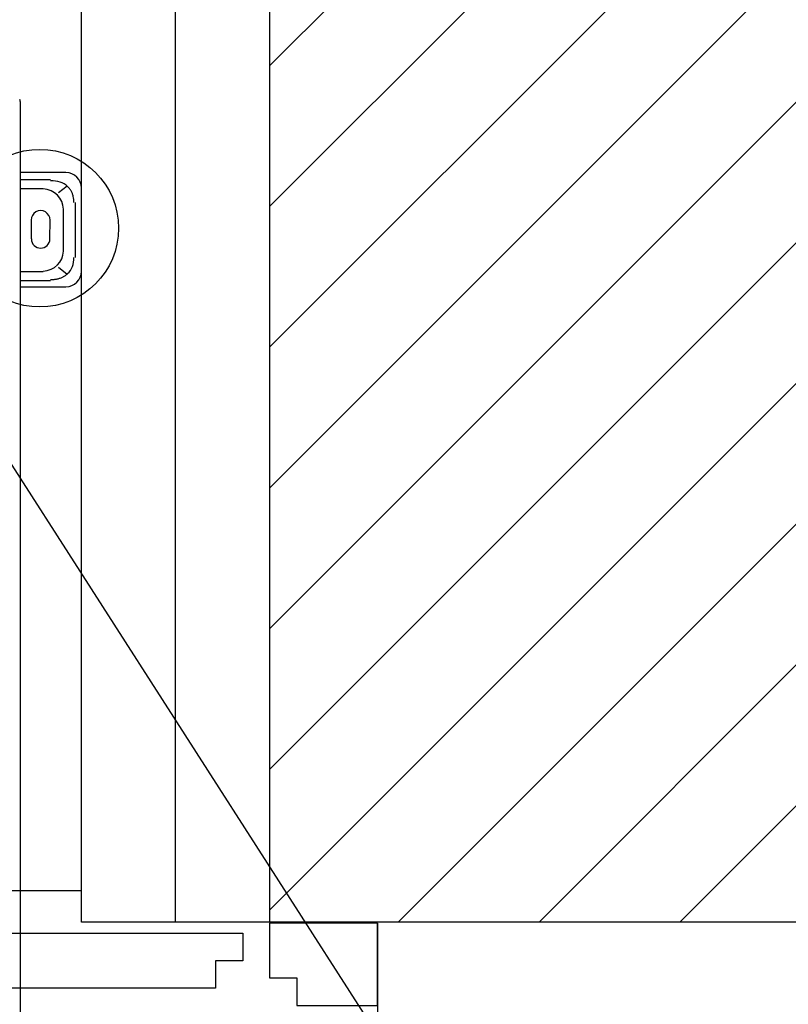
# Model space of a CAD drawing. Header units: millimetres. Extents: x 22250 to 51280, y -5012 to 7692.
# Tile 35 of 182: x 31277 to 31326, y 3371 to 3434. Entities that reach past the tile are written whole.
import ezdxf
from ezdxf import colors
from ezdxf.entities.mleader import LeaderData, LeaderLine
from ezdxf.math import Vec2, Vec3

# ---------------------------------------------------------------- set-up
doc = ezdxf.new("R2010")
doc.units = ezdxf.units.MM
doc.layers.add('E_Gniazda', color=1, linetype='Continuous')
doc.layers.add('E_podklad', color=252, linetype='Continuous')
doc.styles.get("Standard").update_dxf_attribs({"font": 'arial.ttf'})
doc.linetypes.add('BATTING', pattern='A,0.0001,-0.1,[134,ltypeshp.shx,S=0.1,R=0,X=-0.1,Y=0],-0.2,[134,ltypeshp.shx,S=0.1,R=180,X=0.1,Y=0],-0.1', length=0.4001)

# ---------------------------------------------------------------- blocks, each defined once
blk = doc.blocks.new('A$C557f46fc')
at = {"linetype": 'Continuous'}
for p, q in [((69.53, 130.64), (58.93, 130.64)), ((60.78, 129.84), (67.79, 129.84)), ((56.93, 128.64), (56.93, 122.81)), ((58.66, 128.79), (59.55, 127.7)), ((66.97, 128.36), (61.6, 128.36)), ((69.02, 127.7), (69.91, 128.79)), ((71.53, 122.81), (71.53, 128.64)), ((57.82, 122.8), (57.82, 126.69)), ((59.01, 125.74), (59.01, 122.81)), ((65.41, 126.6), (63.01, 126.62)), ((69.55, 122.81), (69.55, 125.74)), ((70.75, 126.69), (70.75, 122.8)), ((63.01, 124.22), (65.41, 124.23)), ((47.89, 122.81), (186.89, 122.81))]:
    blk.add_line(p, q, dxfattribs=at)
blk.add_circle((64.04, 125.31), 10.06, dxfattribs=at)
for centre, radius, start, end in [((58.93, 128.64), 2, 90, 180), ((69.53, 128.64), 2, 0, 90), ((63, 125.42), 1.2, 89.6384, 270.3616), ((65.4, 125.42), 1.18, 270.3616, 89.6384), ((47.89, 122.21), 0.6, 90, 115.8413)]:
    blk.add_arc(centre, radius, start, end, dxfattribs=at)
for centre, major_axis, start_param, end_param in [((62.59, 124.62), (2.54, -3.14), 2.633487, 3.831894), ((65.98, 124.62), (-2.54, -3.14), 2.451291, 3.649699)]:
    blk.add_ellipse(centre, major_axis=major_axis, ratio=0.803018, start_param=start_param, end_param=end_param, dxfattribs=at)
for points, knots in [([(60.78, 129.66), (60.64, 129.66), (60.38, 129.66), (59.99, 129.59), (59.62, 129.48), (59.29, 129.32), (58.99, 129.12), (58.54, 128.71), (58.05, 127.9), (58.01, 127.11), (57.98, 126.69)], [0, 0, 0, 0, 0.088396, 0.173346, 0.25543, 0.335293, 0.413632, 0.491185, 0.72797, 1, 1, 1, 1]), ([(70.59, 126.69), (70.59, 126.83), (70.59, 127.12), (70.52, 127.54), (70.41, 127.93), (70.26, 128.28), (70.07, 128.59), (69.69, 129.06), (68.94, 129.58), (68.18, 129.64), (67.79, 129.66)], [0, 0, 0, 0, 0.095854, 0.186885, 0.2735, 0.35617, 0.435439, 0.51192, 0.746033, 1, 1, 1, 1])]:
    blk.add_open_spline(points, degree=3, knots=knots, dxfattribs=at)

msp = doc.modelspace()

# ---------------------------------------------------------------- hatches: boundary and pattern name
at = {"layer": 'E_podklad'}
h = msp.add_hatch(dxfattribs=at)
h.set_pattern_fill('ANSI31', color=256, scale=2)
h.set_pattern_definition([(45, (16286.52, -15796.4403), (-4.490128, 4.490128), [])])
h.paths.add_polyline_path([(32803.009, 2212.133), (32201.009, 2212.133), (32201.009, 2865.133), (32158.009, 2865.133), (32158.009, 2169.133), (32803.009, 2169.133)])
h.paths.add_polyline_path([(32156.009, 2865.133), (32129.009, 2865.133), (32129.009, 2574.133), (32114.009, 2574.133), (32114.009, 2205.133), (31971.009, 2205.133), (31971.009, 2162.133), (32156.009, 2162.133)])
h.paths.add_polyline_path([(32201.009, 3149.133), (32129.009, 3149.133), (32129.009, 3093.133), (32201.009, 3093.133)])
h.paths.add_polyline_path([(32201.009, 3444.133), (32158.009, 3444.133), (32158.009, 3379.133), (32201.009, 3379.133)])
h.paths.add_polyline_path([(32158.009, 3444.133), (32129.009, 3444.133), (32129.009, 3379.133), (32158.009, 3379.133)])
h.paths.add_polyline_path([(32229.009, 3487.133), (32158.009, 3487.133), (32158.009, 3492.133), (31983.045, 3492.133), (31983.045, 3484.133), (31983.009, 3449.133), (32115.009, 3449.133), (32115.009, 3444.133), (32229.009, 3444.133)])
h.paths.add_polyline_path([(32510.009, 3487.133), (32466.009, 3487.133), (32466.009, 3479.133), (32466.009, 3444.133), (32510.009, 3444.133)])
h.paths.add_polyline_path([(31757.009, 3492.133), (31706.009, 3492.133), (31706.009, 3484.133), (31706.009, 3449.133), (31757.009, 3449.133)])
h.paths.add_polyline_path([(31480.009, 3492.133), (31293.009, 3492.133), (31293.009, 3376.133), (31301.009, 3376.133), (31336.009, 3376.133), (31336.009, 3449.133), (31480.009, 3449.133)])
h.paths.add_polyline_path([(31336.009, 3156.133), (31293.009, 3156.133), (31293.009, 3100.133), (31301.009, 3100.133), (31336.009, 3100.133)])
h.paths.add_polyline_path([(31336.009, 2868.133), (31293.009, 2868.133), (31293.009, 2268.133), (31336.009, 2268.133)])
h.paths.add_polyline_path([(31812.009, 2053.133), (31336.009, 2053.133), (31336.009, 2072.133), (31293.009, 2072.133), (31293.009, 2010.133), (31812.009, 2010.133), (31812.009, 2022.053)])
h.paths.add_polyline_path([(32014.009, 2053.133), (31990.009, 2053.133), (31971.009, 2053.133), (31912.009, 2053.133), (31912.009, 2010.133), (32014.009, 2010.133)])

# ---------------------------------------------------------------- linework, layer by layer
at = {"layer": 'E_podklad', "ltscale": 2}
for p, q in [((31281.009, 3378.128), (31162.009, 3378.128)), ((31293.009, 3376.133), (31281.009, 3376.133)), ((31336.009, 3376.133), (31293.009, 3376.133)), ((31299.91, 3376.055), (31299.91, 3232.133))]:
    msp.add_line(p, q, dxfattribs=at)
for points in [[(31281.009, 3376.133), (31281.009, 3504.133), (31485.009, 3504.133)], [(31480.009, 3492.133), (31293.009, 3492.133), (31293.009, 3376.133)]]:
    msp.add_lwpolyline(points, dxfattribs=at)
at = {"layer": 'E_podklad', "linetype": 'BATTING', "ltscale": 14}
msp.add_lwpolyline([(31287.009, 3376.133), (31287.009, 3498.133), (31485.009, 3498.133)], dxfattribs=at)
at = {"layer": 'E_podklad', "color": 144, "true_color": 0x007cb0, "transparency": 33554559}
for points in [[(31299.91, 3370.817), (31299.91, 3376.055), (31293.009, 3376.055), (31293.009, 3372.563), (31294.755, 3372.563), (31294.755, 3370.817)], [(31291.302, 3373.667), (31291.302, 3373.667), (31289.556, 3373.667), (31289.556, 3371.92), (31194.427, 3371.922), (31194.427, 3375.414), (31291.302, 3375.413)]]:
    msp.add_lwpolyline(points, close=True, dxfattribs=at)
msp.add_lwpolyline([(31293.009, 3275.058, -0.435501), (31194.427, 3371.92)], format="xyb", dxfattribs=at)

# ---------------------------------------------------------------- block references
at = {"xscale": 0.5, "yscale": 0.5, "zscale": 0.5, "rotation": 270}
msp.add_blockref('A$C557f46fc', (31215.691, 3452.433), dxfattribs=at)

# ---------------------------------------------------------------- leaders
at = {"layer": 'E_Gniazda', "color": 30, "linetype": 'ByBlock', "lineweight": -3, "ltscale": 20}
ml = msp.add_multileader_mtext('Standard', dxfattribs=at)
ml.set_content('{\\Fsimplex|c0;Jedn. zewn. klim.\\PP=4,0kW\\PR1/26}', color=30)
ml.set_leader_properties()
ml.build(insert=Vec2(0, 0))
ml.multileader.update_dxf_attribs({"text_left_attachment_type": 5, "text_right_attachment_type": 5})
ctx = ml.context
ctx.base_point, ctx.char_height, ctx.plane_origin = Vec3(31410.29, 3209.501), 20, Vec3(33160.626, 3500.167)
ctx.left_attachment, ctx.right_attachment = 5, 5
notes = []
notes.append((ctx, [(0, (1, 1, 0), (31402.29, 3209.501), (1, 0), 8, [(6, [(31258.452, 3433.47)], 0, [])])]))
ctx.mtext.insert, ctx.mtext.flow_direction = Vec3(31412.29, 3306.644), 5
for ctx, leaders in notes:
    for number, flags, end, landing, length, lines in leaders:
        leader = LeaderData()
        leader.index, (leader.has_last_leader_line, leader.has_dogleg_vector, leader.attachment_direction) = number, flags
        leader.last_leader_point, leader.dogleg_vector, leader.dogleg_length = Vec3(end), Vec3(landing), length
        for number, points, colour, breaks in lines:
            line = LeaderLine()
            line.index, line.vertices, line.color, line.breaks = number, Vec3.list(points), colors.encode_raw_color(colour), breaks
            leader.lines.append(line)
        ctx.leaders.append(leader)

doc.saveas('drawing.dxf')
